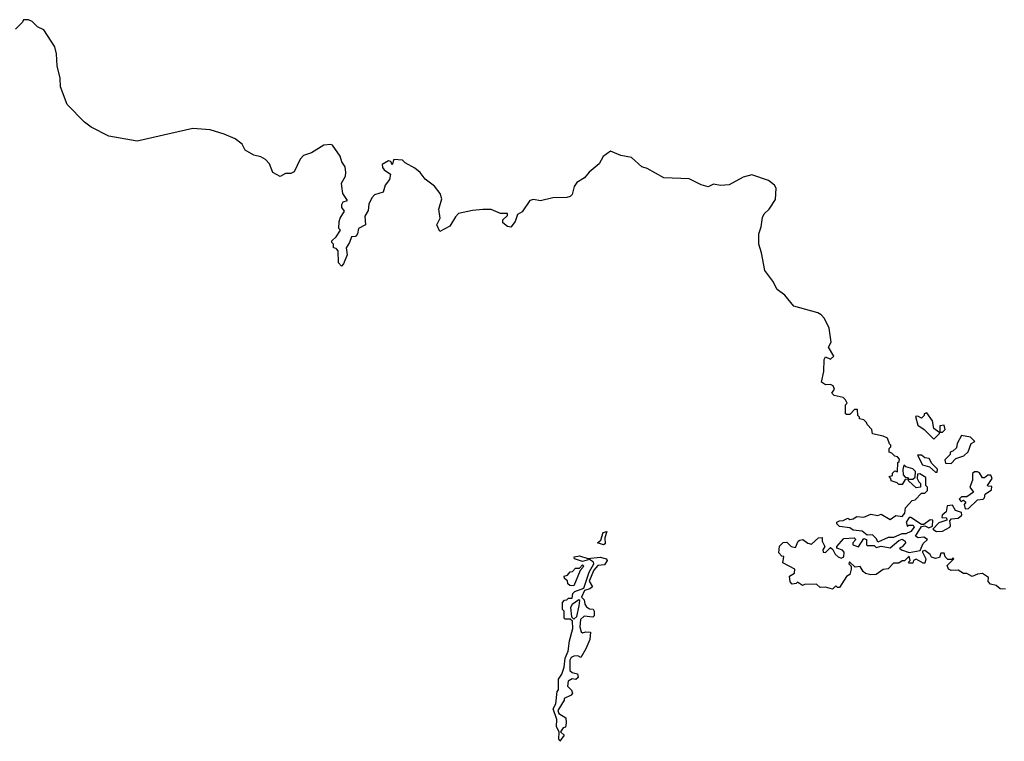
# Model space of a CAD drawing. Extents: x 2106670 to 2323771, y 35271 to 224896.
# Tile 134 of 256: x 2170124 to 2175759, y 138760 to 142890. Entities that reach past the tile are written whole.
import ezdxf

# ---------------------------------------------------------------- set-up
doc = ezdxf.new("R2010")
doc.units = 0

msp = doc.modelspace()

# ---------------------------------------------------------------- linework, layer by layer
at = {"layer": '0CON20XD'}
for points in [[(2175291.7, 139841.7), (2175310, 139805), (2175305, 139780), (2175295, 139780), (2175255, 139802.5), (2175240, 139795), (2175235, 139780), (2175215, 139780), (2175210, 139785), (2175220, 139795), (2175215, 139820), (2175187.5, 139792.5), (2175175, 139792.5), (2175155, 139780), (2175125, 139778.8), (2175095, 139746.2), (2175065, 139742.5), (2175025, 139714.3), (2174995, 139712), (2174965, 139721.2), (2174951.2, 139731.2), (2174935, 139760), (2174905, 139757.5), (2174873.3, 139786.7), (2174870, 139775), (2174881.7, 139761.7), (2174883.3, 139745), (2174875.8, 139714.2), (2174855, 139702.5), (2174815, 139640), (2174805, 139640), (2174795, 139650), (2174775, 139630), (2174735, 139642.5), (2174705, 139640), (2174685, 139660), (2174615, 139657.5), (2174605, 139652.5), (2174575, 139670), (2174567, 139663), (2174545, 139660), (2174533, 139673), (2174530, 139705), (2174558.3, 139721.7), (2174560, 139745), (2174491.7, 139781.7), (2174497, 139817), (2174485, 139820), (2174468.3, 139838.3), (2174473, 139877), (2174493, 139897), (2174515, 139900), (2174540, 139875), (2174565, 139870), (2174580, 139905), (2174588.3, 139911.7), (2174605.8, 139915.8), (2174635, 139893.3), (2174655, 139888.8), (2174695, 139923.8), (2174716, 139926), (2174716.7, 139905), (2174732.5, 139875), (2174720, 139855), (2174721.7, 139841.7), (2174735, 139840), (2174765, 139870), (2174778.3, 139858.3), (2174790.7, 139830.7), (2174807.5, 139815), (2174825, 139808.8), (2174840, 139815), (2174841.7, 139841.7), (2174833.6, 139853.6), (2174800, 139865), (2174800, 139875), (2174840, 139920), (2174900, 139925), (2174910, 139915), (2174892.5, 139895), (2174892.5, 139885), (2174925, 139873.3), (2174955, 139920), (2174970, 139915), (2174970, 139885), (2174975, 139880), (2175015, 139880), (2175025, 139870), (2175055, 139877.5), (2175105, 139866.7), (2175155, 139910), (2175175, 139916.7), (2175192.5, 139905), (2175193.3, 139895), (2175175, 139872.5), (2175160, 139865), (2175170, 139855), (2175215, 139840), (2175277.5, 139852.5), (2175295, 139892.5), (2175320, 139915), (2175299.3, 139929.3), (2175266.2, 139923.8), (2175250, 139935), (2175285, 139990), (2175305, 139992.5), (2175327.5, 139982.5), (2175348.3, 139991.7), (2175350, 140025), (2175335, 140027.5), (2175298.3, 140001.7), (2175285, 140000), (2175225, 140040), (2175215, 140040), (2175197.5, 140015), (2175205, 139990), (2175212.5, 139997.5), (2175236.7, 139996.7), (2175242.5, 139985), (2175225, 139960), (2175195, 139947.5), (2175173, 139947), (2175125, 139926.7), (2175093.6, 139926.4), (2175035, 139900), (2175028.3, 139918.3), (2175005, 139942.5), (2174975, 139940), (2174945, 139962.5), (2174895, 139967.5), (2174875, 139982.5), (2174815, 139990), (2174800, 140005), (2174800, 140015), (2174815, 140022.5), (2174837, 140023), (2174863.6, 140036.4), (2174875, 140030), (2174895, 140032.5), (2174915, 140046.7), (2174955, 140042.5), (2174995, 140060), (2175035, 140052.5), (2175055, 140060), (2175105, 140030), (2175138.3, 140051.7), (2175175, 140047.5), (2175190, 140065), (2175193, 140097), (2175231.7, 140138.3), (2175248.3, 140141.7), (2175285, 140180), (2175305, 140180), (2175320, 140195), (2175320, 140215), (2175310, 140225), (2175309.3, 140269.3), (2175275, 140290), (2175261.7, 140288.3), (2175260, 140265), (2175270, 140245), (2175280, 140235), (2175280, 140215), (2175255, 140210), (2175211.7, 140251.7), (2175210, 140260), (2175235, 140260), (2175248.3, 140271.7), (2175250, 140305), (2175235, 140320), (2175195, 140330), (2175185, 140340), (2175177.5, 140315), (2175180, 140285), (2175191.7, 140271.7), (2175205, 140270), (2175210, 140260), (2175191.7, 140258.3), (2175175, 140230), (2175155, 140230), (2175145, 140240), (2175111.7, 140251.7), (2175110, 140265), (2175100, 140275), (2175118.3, 140281.7), (2175120, 140295), (2175131.7, 140308.3), (2175148.3, 140301.7), (2175150, 140355), (2175158.3, 140361.7), (2175160, 140375), (2175148.3, 140388.3), (2175131.7, 140391.7), (2175115, 140410), (2175100, 140415), (2175100, 140435), (2175110, 140445), (2175110, 140455), (2175101.7, 140461.7), (2175090, 140495), (2175066.4, 140506.4), (2175005, 140520), (2175000, 140545), (2174973.6, 140573.6), (2174970, 140585), (2174955, 140600), (2174930, 140605), (2174930, 140615), (2174920, 140625), (2174918.3, 140658.3), (2174901.7, 140658.3), (2174875, 140630), (2174855, 140630), (2174850, 140635), (2174850, 140685), (2174860, 140695), (2174850, 140715), (2174837, 140727), (2174785, 140740), (2174771.7, 140751.7), (2174787.5, 140775), (2174780, 140795), (2174765, 140802.5), (2174735, 140800), (2174712.5, 140815), (2174727, 140877), (2174727.5, 140945), (2174735, 140960), (2174765, 140947.5), (2174782.5, 140965), (2174752.5, 141015), (2174767.5, 141045), (2174757.5, 141125), (2174729.7, 141179.7), (2174711.3, 141201.3), (2174692.4, 141212.4), (2174555, 141250), (2174502.9, 141312.9), (2174460, 141345), (2174434.1, 141394.1), (2174388.8, 141455), (2174370, 141555), (2174354.3, 141605), (2174354.4, 141665), (2174368, 141705), (2174375, 141757.5), (2174385, 141778.8), (2174413.8, 141806.2), (2174450, 141860), (2174452.9, 141925), (2174443.2, 141943.2), (2174409.4, 141969.4), (2174315, 142001.4), (2174265, 141988), (2174185, 141944.4), (2174135, 141940.8), (2174095, 141948), (2174064.2, 141934.2), (2174025, 141944), (2173955, 141980), (2173810, 141985), (2173715, 142039.2), (2173685, 142048), (2173625, 142100.8), (2173565, 142112.2), (2173505, 142136.7), (2173463.6, 142106.4), (2173440.8, 142065), (2173382.7, 142017.3), (2173356, 141985), (2173311.8, 141958.2), (2173297.5, 141935), (2173285, 141890), (2173275, 141878.8), (2173255, 141872.5), (2173175, 141870), (2173105, 141853.8), (2173065, 141861.1), (2173044.5, 141855.5), (2172999.5, 141790.5), (2172973.3, 141775), (2172960, 141735), (2172935, 141703.3), (2172916.4, 141706.4), (2172888.3, 141728.3), (2172890, 141745), (2172915, 141770), (2172915, 141780), (2172875, 141780), (2172823, 141803), (2172775, 141803.8), (2172715, 141798.8), (2172635, 141780), (2172617.7, 141762.3), (2172585, 141707.5), (2172528.3, 141678.3), (2172511.2, 141715), (2172531.2, 141755), (2172522.5, 141805), (2172540.8, 141865), (2172530.8, 141895), (2172497.7, 141937.7), (2172445, 141977.5), (2172415.4, 142015.4), (2172385, 142040.8), (2172330, 142070), (2172315, 142086), (2172265, 142090), (2172255, 142060), (2172248.3, 142078.3), (2172235, 142082.5), (2172199.3, 142060.7), (2172200, 142045), (2172210.7, 142030.7), (2172246.7, 142006.7), (2172240, 141975), (2172216.4, 141943.6), (2172205, 141902.5), (2172155, 141886.7), (2172139.3, 141870.7), (2172122.5, 141835), (2172118.3, 141798.3), (2172100, 141765), (2172102.5, 141715), (2172062.5, 141695), (2172057.5, 141665), (2172045, 141650), (2172023, 141647), (2172012.5, 141615), (2171992.5, 141585), (2171997.5, 141545), (2171977, 141493), (2171965, 141480), (2171948.3, 141498.3), (2171947, 141567), (2171935, 141580), (2171920, 141585), (2171920, 141605), (2171910, 141615), (2171910, 141625), (2171935, 141647.5), (2171960, 141685), (2171950, 141695), (2171952.5, 141735), (2171957.5, 141755), (2171982.5, 141795), (2171967.5, 141815), (2171967, 141833), (2171975, 141847.5), (2172000, 141855), (2171972.5, 141895), (2171967, 141937), (2171966.7, 141955), (2171988.8, 141995), (2171990, 142015), (2171987, 142047), (2171967.3, 142077.3), (2171958.6, 142108.6), (2171915, 142171.2), (2171905, 142176.2), (2171865, 142172.5), (2171795, 142127.1), (2171748.1, 142111.9), (2171728.9, 142091.1), (2171695, 142018.8), (2171675, 142008.8), (2171645, 142010), (2171615, 141993.3), (2171572.5, 142015), (2171553.8, 142065), (2171530.6, 142090.6), (2171505, 142104.2), (2171464.1, 142114.1), (2171415, 142143.8), (2171397.5, 142177.5), (2171358, 142208), (2171295, 142235.6), (2171215, 142259.6), (2171115, 142266.7), (2171072.7, 142257.3), (2170795.7, 142194.3), (2170635, 142222.5), (2170534, 142274), (2170495, 142302.9), (2170395.7, 142405), (2170356.9, 142505), (2170355.5, 142555), (2170338.5, 142625), (2170335.6, 142695), (2170324.2, 142735), (2170262.1, 142832.1), (2170225, 142850), (2170195, 142880), (2170175, 142890), (2170145, 142890), (2170140, 142875), (2170100, 142835)], [(2175355, 140490), (2175388.3, 140521.7), (2175390, 140530), (2175405, 140530), (2175420, 140545), (2175415, 140570), (2175390, 140565), (2175390, 140530), (2175385, 140530), (2175355, 140550), (2175347.5, 140595), (2175315, 140640), (2175300, 140635), (2175300, 140625), (2175285, 140610), (2175265, 140620), (2175251.7, 140618.3), (2175265, 140570), (2175300, 140545), (2175355, 140490)], [(2175455, 140350), (2175481.7, 140378.3), (2175527, 140393), (2175553, 140417), (2175570, 140465), (2175590, 140475), (2175565, 140500), (2175515, 140510), (2175490, 140465), (2175485, 140440), (2175465, 140420), (2175450, 140415), (2175448.3, 140401.7), (2175418.3, 140371.7), (2175421.7, 140351.7), (2175455, 140350)], [(2175375, 140300), (2175377, 140317), (2175345, 140350), (2175328.3, 140378.3), (2175305, 140382.5), (2175285, 140397.5), (2175261.7, 140398.3), (2175291.7, 140341.7), (2175330.7, 140330.7), (2175365, 140300), (2175375, 140300)], [(2175535, 140090), (2175555, 140092.5), (2175605, 140142.5), (2175637.5, 140145), (2175645.9, 140154.1), (2175650, 140175), (2175685, 140200), (2175688.3, 140218.3), (2175665, 140220), (2175662.5, 140225), (2175688.8, 140265), (2175682.5, 140282.5), (2175665, 140283.3), (2175645, 140267.5), (2175635, 140267.5), (2175616.4, 140296.4), (2175605, 140302.5), (2175588.3, 140301.7), (2175577.5, 140292.5), (2175576.2, 140255), (2175562.5, 140215), (2175582.5, 140185), (2175545, 140160), (2175515, 140160), (2175500, 140145), (2175513, 140133), (2175525, 140140), (2175538.3, 140128.3), (2175530, 140115), (2175535, 140090)], [(2175370.7, 139960.7), (2175405, 139962), (2175446.7, 139985), (2175451.2, 139995), (2175447.5, 140022.5), (2175457, 140033), (2175495, 140037.5), (2175516.7, 140055), (2175515, 140070), (2175480.7, 140080.7), (2175461.7, 140111.7), (2175431.7, 140108.3), (2175427, 140073), (2175402.5, 140055), (2175401.7, 140041.7), (2175428.3, 140038.3), (2175430, 140025), (2175385, 140010), (2175350, 139975), (2175370.7, 139960.7)], [(2173465, 139884.4), (2173430, 139895), (2173449.2, 139910.8), (2173462.5, 139955), (2173485, 139960), (2173473.3, 139925), (2173475, 139890), (2173465, 139884.4)], [(2173215, 138760), (2173210, 138775), (2173211.7, 138811.7), (2173196.7, 138845), (2173197.5, 138885), (2173177.5, 138945), (2173193.3, 138975), (2173200, 139045), (2173207.5, 139055), (2173207.5, 139115), (2173226.7, 139145), (2173240, 139185), (2173246.7, 139235), (2173263.8, 139275), (2173271.2, 139335), (2173290, 139405), (2173287.5, 139447.5), (2173275, 139460), (2173245, 139460), (2173240, 139465), (2173240, 139505), (2173230, 139515), (2173230, 139555), (2173241.7, 139568.3), (2173255, 139570), (2173265, 139580), (2173285, 139580), (2173290, 139605), (2173301.7, 139618.3), (2173353, 139637), (2173382.3, 139727.7), (2173410, 139775), (2173407.5, 139785), (2173385, 139800), (2173345, 139790), (2173300, 139805), (2173297.5, 139815), (2173328.3, 139821.7), (2173375, 139806.2), (2173445.8, 139814.2), (2173483.3, 139805), (2173486.2, 139795), (2173470.7, 139769.3), (2173433, 139767), (2173410, 139740), (2173383.3, 139676.7), (2173402.5, 139645), (2173387.7, 139632.3), (2173357, 139623), (2173340, 139585), (2173355, 139570), (2173359.2, 139545), (2173368.8, 139528.8), (2173385, 139518.8), (2173406.7, 139516.7), (2173412.5, 139505), (2173411.7, 139478.3), (2173405, 139470), (2173355, 139477.1), (2173332.7, 139457.3), (2173329.2, 139415), (2173337, 139387), (2173345, 139380), (2173365, 139387.5), (2173390, 139385), (2173387, 139343), (2173365, 139290), (2173335, 139240), (2173318.3, 139248.3), (2173295, 139247.5), (2173280.5, 139239.5), (2173272, 139225), (2173273.3, 139165), (2173285, 139153.3), (2173316.4, 139146.4), (2173320, 139125), (2173307, 139113), (2173285, 139116.7), (2173263.3, 139105), (2173260, 139075), (2173283, 139053), (2173287.5, 139035), (2173280, 139025), (2173240, 139005), (2173240, 138995), (2173203, 138937), (2173210, 138920), (2173250, 138895), (2173252.5, 138865), (2173248.3, 138841.7), (2173233.6, 138836.4), (2173220, 138815), (2173240, 138795), (2173215, 138760)], [(2175765, 139630), (2175735, 139632.5), (2175711.7, 139651.7), (2175679.3, 139659.3), (2175667.5, 139675), (2175668.3, 139698.3), (2175635, 139720), (2175605, 139717.5), (2175575, 139702.5), (2175545, 139720), (2175525, 139720), (2175495, 139740), (2175455, 139737.5), (2175440, 139745), (2175433, 139767), (2175470, 139805), (2175465, 139810), (2175460, 139800), (2175435, 139800), (2175420, 139815), (2175415, 139837.5), (2175395, 139837.5), (2175387.5, 139812.5), (2175365, 139806.7), (2175343.3, 139813.3), (2175335, 139830), (2175305, 139852.5), (2175291.7, 139848.3), (2175291.7, 139841.7)], [(2173295, 139650), (2173271.7, 139651.7), (2173261.7, 139661.7), (2173258.3, 139678.3), (2173241.7, 139691.7), (2173240, 139705), (2173258.3, 139711.7), (2173275, 139730), (2173288.3, 139731.7), (2173305, 139750), (2173328.3, 139751.7), (2173345, 139770), (2173350, 139765), (2173347.5, 139755), (2173331.7, 139738.3), (2173295, 139650)], [(2173295, 139460), (2173312.5, 139475), (2173326.7, 139535), (2173330, 139565), (2173325, 139570), (2173285, 139542.5), (2173276.7, 139525), (2173282.5, 139472.5), (2173295, 139460)]]:
    msp.add_lwpolyline(points, dxfattribs=at)

doc.saveas('drawing.dxf')
